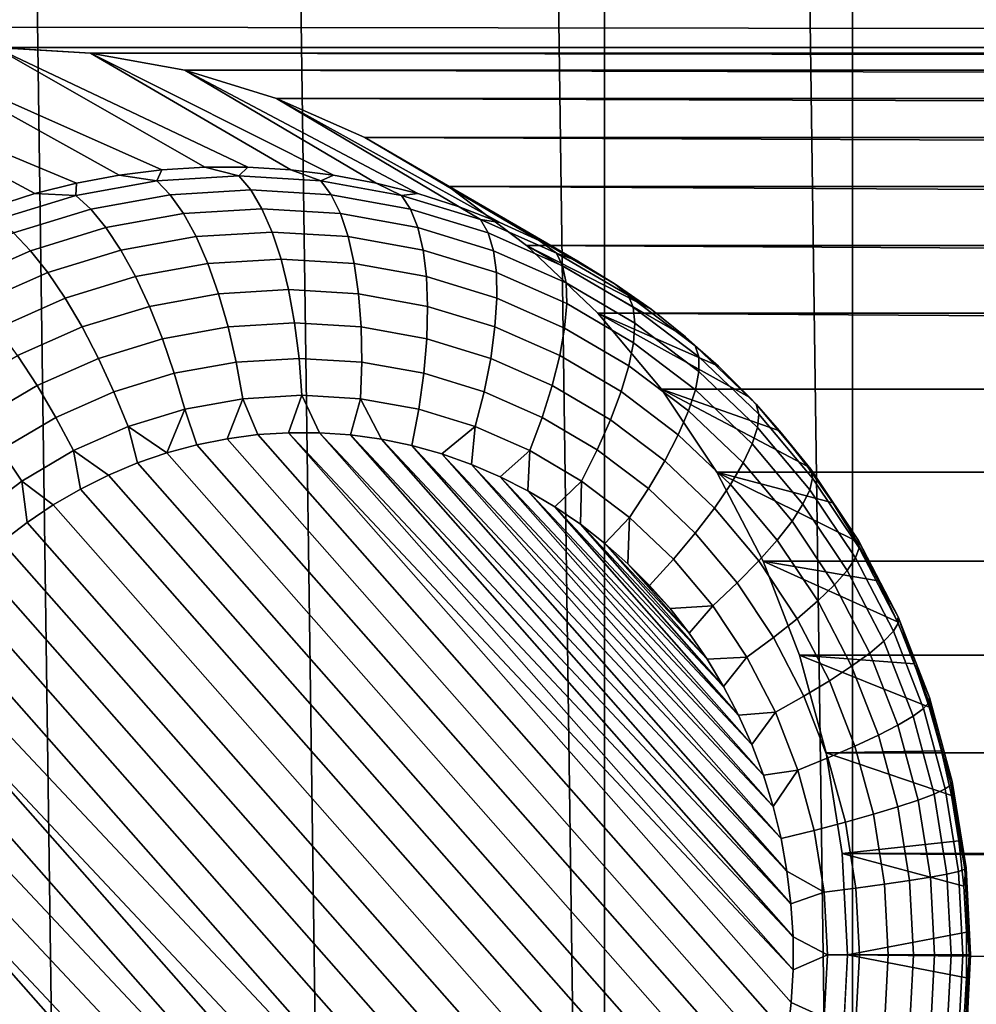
# Model space of a CAD drawing. Header units: metres. Extents: x -22 to 239, y -22 to 22.
# Tile 212 of 256: x 214.46 to 215.53, y -7.49 to -6.39. Entities that reach past the tile are written whole.
import ezdxf

# ---------------------------------------------------------------- set-up
doc = ezdxf.new("R2010")
doc.units = ezdxf.units.M
doc.layers.add('solid_10_151_033_XXX', color=7, linetype='CONTINUOUS')

msp = doc.modelspace()

# ---------------------------------------------------------------- linework, layer by layer
at = {"layer": 'solid_10_151_033_XXX'}
for points in [[(214.54187, -10.531833, 229.845047), (214.245285, 10.76545, 229.737106), (213.942337, 10.98961, 229.626846), (214.245285, -10.76545, 229.737106)], [(214.831848, -10.288918, 229.950592), (214.54187, 10.531833, 229.845047), (214.245285, 10.76545, 229.737106), (214.54187, -10.531833, 229.845047)], [(215.114899, -10.037018, 230.053619), (214.831848, 10.288918, 229.950592), (214.54187, 10.531833, 229.845047), (214.831848, -10.288918, 229.950592)], [(215.114899, -10.037018, 230.053619), (215.114899, 10.037018, 230.053619), (214.831848, 10.288918, 229.950592)], [(215.390793, -9.776317, 230.154037), (215.390793, 9.776317, 230.154037), (215.114899, 10.037018, 230.053619)], [(215.114899, -10.037018, 230.053619), (215.390793, -9.776317, 230.154037), (215.114899, 10.037018, 230.053619)], [(215.659378, -9.506945, 230.251785), (215.659378, 9.506945, 230.251785), (215.390793, 9.776317, 230.154037)], [(215.390793, -9.776317, 230.154037), (215.659378, -9.506945, 230.251785), (215.390793, 9.776317, 230.154037)], [(212.832291, -6.262797, 184.314514), (233.388245, -6.391063, 191.796265), (228.40274, -6.421983, 189.981689), (209.451569, -6.391066, 183.08403)], [(214.437057, -6.421983, 184.898605), (209.451569, -6.391066, 183.08403), (228.40274, -6.421983, 189.981689)], [(214.670334, -6.55497, 184.183151), (214.622513, -6.557935, 184.165741), (214.330917, -6.428329, 184.85997), (214.437057, -6.421983, 184.898605)], [(214.437057, -6.421983, 184.898605), (228.40274, -6.421983, 189.981689), (228.2966, -6.428329, 189.943054)], [(214.543213, -6.428329, 184.937241), (214.437057, -6.421983, 184.898605), (228.2966, -6.428329, 189.943054)], [(214.766068, -6.557935, 184.217987), (214.718246, -6.55497, 184.200577), (214.437057, -6.421983, 184.898605), (214.543213, -6.428329, 184.937241)], [(214.718246, -6.55497, 184.200577), (214.670334, -6.55497, 184.183151), (214.437057, -6.421983, 184.898605)], [(214.574936, -6.563853, 184.148422), (214.527756, -6.572705, 184.131256), (214.226028, -6.447292, 184.821793), (214.330917, -6.428329, 184.85997)], [(214.622513, -6.557935, 184.165741), (214.574936, -6.563853, 184.148422), (214.330917, -6.428329, 184.85997)], [(214.543213, -6.428329, 184.937241), (228.2966, -6.428329, 189.943054), (228.191711, -6.447292, 189.904892)], [(214.648087, -6.447292, 184.975403), (214.543213, -6.428329, 184.937241), (228.191711, -6.447292, 189.904892)], [(214.860825, -6.572705, 184.252472), (214.813644, -6.563853, 184.235306), (214.543213, -6.428329, 184.937241), (214.648087, -6.447292, 184.975403)], [(214.813644, -6.563853, 184.235306), (214.766068, -6.557935, 184.217987), (214.543213, -6.428329, 184.937241)], [(214.48114, -6.584462, 184.114288), (214.435257, -6.599083, 184.09758), (214.123947, -6.478591, 184.784637), (214.226028, -6.447292, 184.821793)], [(214.527756, -6.572705, 184.131256), (214.48114, -6.584462, 184.114288), (214.226028, -6.447292, 184.821793)], [(214.648087, -6.447292, 184.975403), (228.191711, -6.447292, 189.904892), (228.08963, -6.478591, 189.867737)], [(214.750168, -6.478591, 185.012558), (214.648087, -6.447292, 184.975403), (228.08963, -6.478591, 189.867737)], [(214.953323, -6.599083, 184.286148), (214.90744, -6.584462, 184.26944), (214.648087, -6.447292, 184.975403), (214.750168, -6.478591, 185.012558)], [(214.90744, -6.584462, 184.26944), (214.860825, -6.572705, 184.252472), (214.648087, -6.447292, 184.975403)], [(214.750168, -6.478591, 185.012558), (228.08963, -6.478591, 189.867737), (227.991302, -6.52194, 189.83194)], [(214.848511, -6.52194, 185.048355), (214.750168, -6.478591, 185.012558), (227.991302, -6.52194, 189.83194)], [(215.042328, -6.63671, 184.318542), (214.998352, -6.616518, 184.302536), (214.750168, -6.478591, 185.012558), (214.848511, -6.52194, 185.048355)], [(214.998352, -6.616518, 184.302536), (214.953323, -6.599083, 184.286148), (214.750168, -6.478591, 185.012558)], [(214.848511, -6.52194, 185.048355), (227.991302, -6.52194, 189.83194), (227.898346, -6.576612, 189.798111)], [(214.941467, -6.576612, 185.082184), (214.848511, -6.52194, 185.048355), (227.898346, -6.576612, 189.798111)], [(215.126633, -6.685079, 184.349228), (215.085144, -6.659589, 184.334122), (214.848511, -6.52194, 185.048355), (214.941467, -6.576612, 185.082184)], [(215.085144, -6.659589, 184.334122), (215.042328, -6.63671, 184.318542), (214.848511, -6.52194, 185.048355)], [(214.708176, -6.564725, 184.153702), (214.617035, -6.570172, 184.120529), (214.622513, -6.557935, 184.165741), (214.670334, -6.55497, 184.183151)], [(214.708176, -6.564725, 184.153702), (214.670334, -6.55497, 184.183151), (214.718246, -6.55497, 184.200577)], [(214.799316, -6.570172, 184.186874), (214.708176, -6.564725, 184.153702), (214.718246, -6.55497, 184.200577), (214.766068, -6.557935, 184.217987)], [(214.617035, -6.570172, 184.120529), (214.527039, -6.586444, 184.087769), (214.527756, -6.572705, 184.131256), (214.574936, -6.563853, 184.148422)], [(214.617035, -6.570172, 184.120529), (214.574936, -6.563853, 184.148422), (214.622513, -6.557935, 184.165741)], [(214.721466, -6.580422, 184.117203), (214.631973, -6.58577, 184.084625), (214.617035, -6.570172, 184.120529), (214.708176, -6.564725, 184.153702)], [(214.810959, -6.58577, 184.149765), (214.721466, -6.580422, 184.117203), (214.708176, -6.564725, 184.153702), (214.799316, -6.570172, 184.186874)], [(214.799316, -6.570172, 184.186874), (214.766068, -6.557935, 184.217987), (214.813644, -6.563853, 184.235306)], [(214.889313, -6.586444, 184.219635), (214.799316, -6.570172, 184.186874), (214.813644, -6.563853, 184.235306), (214.860825, -6.572705, 184.252472)], [(214.527039, -6.586444, 184.087769), (214.48114, -6.584462, 184.114288), (214.527756, -6.572705, 184.131256)], [(214.631973, -6.58577, 184.084625), (214.54361, -6.601748, 184.05246), (214.527039, -6.586444, 184.087769), (214.617035, -6.570172, 184.120529)], [(214.899323, -6.601748, 184.181931), (214.810959, -6.58577, 184.149765), (214.799316, -6.570172, 184.186874), (214.889313, -6.586444, 184.219635)], [(214.889313, -6.586444, 184.219635), (214.860825, -6.572705, 184.252472), (214.90744, -6.584462, 184.26944)], [(214.941467, -6.576612, 185.082184), (227.898346, -6.576612, 189.798111), (227.811554, -6.642142, 189.766525)], [(215.028244, -6.642142, 185.11377), (214.941467, -6.576612, 185.082184), (227.811554, -6.642142, 189.766525)], [(215.126633, -6.685079, 184.349228), (214.941467, -6.576612, 185.082184), (215.028244, -6.642142, 185.11377), (215.166656, -6.713092, 184.363785)], [(214.527039, -6.586444, 184.087769), (214.439331, -6.613337, 184.055847), (214.435257, -6.599083, 184.09758), (214.48114, -6.584462, 184.114288)], [(214.54361, -6.601748, 184.05246), (214.457489, -6.628153, 184.021118), (214.439331, -6.613337, 184.055847), (214.527039, -6.586444, 184.087769)], [(214.646591, -6.606594, 184.051346), (214.56041, -6.622178, 184.019974), (214.54361, -6.601748, 184.05246), (214.631973, -6.58577, 184.084625)], [(214.733871, -6.601377, 184.083115), (214.646591, -6.606594, 184.051346), (214.631973, -6.58577, 184.084625), (214.721466, -6.580422, 184.117203)], [(214.821167, -6.606594, 184.114883), (214.733871, -6.601377, 184.083115), (214.721466, -6.580422, 184.117203), (214.810959, -6.58577, 184.149765)], [(214.907349, -6.622178, 184.146255), (214.821167, -6.606594, 184.114883), (214.810959, -6.58577, 184.149765), (214.899323, -6.601748, 184.181931)], [(214.977036, -6.613337, 184.251556), (214.889313, -6.586444, 184.219635), (214.90744, -6.584462, 184.26944), (214.953323, -6.599083, 184.286148)], [(214.985443, -6.628153, 184.213287), (214.899323, -6.601748, 184.181931), (214.889313, -6.586444, 184.219635), (214.977036, -6.613337, 184.251556)], [(214.745163, -6.627182, 184.052094), (214.660599, -6.632237, 184.021317), (214.646591, -6.606594, 184.051346), (214.733871, -6.601377, 184.083115)], [(214.829727, -6.632237, 184.08287), (214.745163, -6.627182, 184.052094), (214.733871, -6.601377, 184.083115), (214.821167, -6.606594, 184.114883)], [(214.977036, -6.613337, 184.251556), (214.953323, -6.599083, 184.286148), (214.998352, -6.616518, 184.302536)], [(214.56041, -6.622178, 184.019974), (214.476395, -6.647933, 183.989395), (214.457489, -6.628153, 184.021118), (214.54361, -6.601748, 184.05246)], [(214.660599, -6.632237, 184.021317), (214.577087, -6.647336, 183.990921), (214.56041, -6.622178, 184.019974), (214.646591, -6.606594, 184.051346)], [(214.913239, -6.647336, 184.113266), (214.829727, -6.632237, 184.08287), (214.821167, -6.606594, 184.114883), (214.907349, -6.622178, 184.146255)], [(214.991348, -6.647933, 184.176819), (214.907349, -6.622178, 184.146255), (214.899323, -6.601748, 184.181931), (214.985443, -6.628153, 184.213287)], [(214.577087, -6.647336, 183.990921), (214.495697, -6.672289, 183.961288), (214.476395, -6.647933, 183.989395), (214.56041, -6.622178, 184.019974)], [(214.994629, -6.672289, 184.142899), (214.913239, -6.647336, 184.113266), (214.907349, -6.622178, 184.146255), (214.991348, -6.647933, 184.176819)], [(215.061371, -6.650512, 184.282257), (214.977036, -6.613337, 184.251556), (214.998352, -6.616518, 184.302536), (215.042328, -6.63671, 184.318542)], [(215.068253, -6.664654, 184.243423), (214.985443, -6.628153, 184.213287), (214.977036, -6.613337, 184.251556), (215.061371, -6.650512, 184.282257)], [(214.476395, -6.647933, 183.989395), (214.39563, -6.683535, 183.959991), (214.37468, -6.664654, 183.990982), (214.457489, -6.628153, 184.021118)], [(214.673721, -6.662199, 183.995132), (214.593338, -6.676731, 183.965881), (214.577087, -6.647336, 183.990921), (214.660599, -6.632237, 184.021317)], [(214.755112, -6.657334, 184.024765), (214.673721, -6.662199, 183.995132), (214.660599, -6.632237, 184.021317), (214.745163, -6.627182, 184.052094)], [(214.836517, -6.662199, 184.054382), (214.755112, -6.657334, 184.024765), (214.745163, -6.627182, 184.052094), (214.829727, -6.632237, 184.08287)], [(214.916885, -6.676731, 184.083633), (214.836517, -6.662199, 184.054382), (214.829727, -6.632237, 184.08287), (214.913239, -6.647336, 184.113266)], [(215.072128, -6.683535, 184.206223), (214.991348, -6.647933, 184.176819), (214.985443, -6.628153, 184.213287), (215.068253, -6.664654, 184.243423)], [(215.028244, -6.642142, 185.11377), (227.811554, -6.642142, 189.766525), (227.7323, -6.717515, 189.737671)], [(215.107498, -6.717515, 185.142624), (215.028244, -6.642142, 185.11377), (227.7323, -6.717515, 189.737671)], [(215.205078, -6.743535, 184.377777), (215.028244, -6.642142, 185.11377), (215.107498, -6.717515, 185.142624), (215.241776, -6.776303, 184.391129)], [(215.205078, -6.743535, 184.377777), (215.166656, -6.713092, 184.363785), (215.028244, -6.642142, 185.11377)], [(215.061371, -6.650512, 184.282257), (215.042328, -6.63671, 184.318542), (215.085144, -6.659589, 184.334122)], [(214.495697, -6.672289, 183.961288), (214.417435, -6.706784, 183.932816), (214.39563, -6.683535, 183.959991), (214.476395, -6.647933, 183.989395)], [(214.593338, -6.676731, 183.965881), (214.514999, -6.700749, 183.937363), (214.495697, -6.672289, 183.961288), (214.577087, -6.647336, 183.990921)], [(214.995224, -6.700749, 184.112152), (214.916885, -6.676731, 184.083633), (214.913239, -6.647336, 184.113266), (214.994629, -6.672289, 184.142899)], [(215.072891, -6.706784, 184.171371), (214.994629, -6.672289, 184.142899), (214.991348, -6.647933, 184.176819), (215.072128, -6.683535, 184.206223)], [(215.141266, -6.697502, 184.311325), (215.061371, -6.650512, 184.282257), (215.085144, -6.659589, 184.334122), (215.126633, -6.685079, 184.349228)], [(215.146698, -6.710793, 184.271973), (215.068253, -6.664654, 184.243423), (215.061371, -6.650512, 184.282257), (215.141266, -6.697502, 184.311325)], [(214.685699, -6.695895, 183.973312), (214.608841, -6.709791, 183.945343), (214.593338, -6.676731, 183.965881), (214.673721, -6.662199, 183.995132)], [(214.763535, -6.691244, 184.001648), (214.685699, -6.695895, 183.973312), (214.673721, -6.662199, 183.995132), (214.755112, -6.657334, 184.024765)], [(214.841354, -6.695895, 184.029968), (214.763535, -6.691244, 184.001648), (214.755112, -6.657334, 184.024765), (214.836517, -6.662199, 184.054382)], [(214.918213, -6.709791, 184.057938), (214.841354, -6.695895, 184.029968), (214.836517, -6.662199, 184.054382), (214.916885, -6.676731, 184.083633)], [(215.148636, -6.728537, 184.23407), (215.072128, -6.683535, 184.206223), (215.068253, -6.664654, 184.243423), (215.146698, -6.710793, 184.271973)], [(214.514999, -6.700749, 183.937363), (214.439682, -6.73395, 183.909958), (214.417435, -6.706784, 183.932816), (214.495697, -6.672289, 183.961288)], [(214.608841, -6.709791, 183.945343), (214.533936, -6.732756, 183.918076), (214.514999, -6.700749, 183.937363), (214.593338, -6.676731, 183.965881)], [(214.993118, -6.732756, 184.085205), (214.918213, -6.709791, 184.057938), (214.916885, -6.676731, 184.083633), (214.995224, -6.700749, 184.112152)], [(215.070541, -6.73395, 184.139572), (214.995224, -6.700749, 184.112152), (214.994629, -6.672289, 184.142899), (215.072891, -6.706784, 184.171371)], [(215.147018, -6.750386, 184.198364), (215.072891, -6.706784, 184.171371), (215.072128, -6.683535, 184.206223), (215.148636, -6.728537, 184.23407)], [(215.141266, -6.697502, 184.311325), (215.126633, -6.685079, 184.349228), (215.166656, -6.713092, 184.363785)], [(214.696304, -6.732669, 183.956268), (214.623306, -6.74587, 183.929703), (214.608841, -6.709791, 183.945343), (214.685699, -6.695895, 183.973312)], [(214.770248, -6.728251, 183.983185), (214.696304, -6.732669, 183.956268), (214.685699, -6.695895, 183.973312), (214.763535, -6.691244, 184.001648)], [(214.844177, -6.732669, 184.010101), (214.770248, -6.728251, 183.983185), (214.763535, -6.691244, 184.001648), (214.841354, -6.695895, 184.029968)], [(214.917191, -6.74587, 184.036667), (214.844177, -6.732669, 184.010101), (214.841354, -6.695895, 184.029968), (214.918213, -6.709791, 184.057938)], [(215.215714, -6.753716, 184.338425), (215.141266, -6.697502, 184.311325), (215.166656, -6.713092, 184.363785), (215.205078, -6.743535, 184.377777)], [(215.219803, -6.765988, 184.298584), (215.146698, -6.710793, 184.271973), (215.141266, -6.697502, 184.311325), (215.215714, -6.753716, 184.338425)], [(214.533936, -6.732756, 183.918076), (214.461929, -6.764501, 183.891861), (214.439682, -6.73395, 183.909958), (214.514999, -6.700749, 183.937363)], [(214.623306, -6.74587, 183.929703), (214.552139, -6.767686, 183.903809), (214.533936, -6.732756, 183.918076), (214.608841, -6.709791, 183.945343)], [(214.988342, -6.767686, 184.062561), (214.917191, -6.74587, 184.036667), (214.918213, -6.709791, 184.057938), (214.993118, -6.732756, 184.085205)], [(215.06514, -6.764501, 184.11142), (214.993118, -6.732756, 184.085205), (214.995224, -6.700749, 184.112152), (215.070541, -6.73395, 184.139572)], [(215.141891, -6.775916, 184.165543), (215.070541, -6.73395, 184.139572), (215.072891, -6.706784, 184.171371), (215.147018, -6.750386, 184.198364)], [(215.21994, -6.782372, 184.260025), (215.148636, -6.728537, 184.23407), (215.146698, -6.710793, 184.271973), (215.219803, -6.765988, 184.298584)], [(215.107498, -6.717515, 185.142624), (227.7323, -6.717515, 189.737671), (227.661469, -6.801858, 189.711899)], [(215.178329, -6.801858, 185.168396), (215.107498, -6.717515, 185.142624), (227.661469, -6.801858, 189.711899)], [(215.309494, -6.848368, 184.415771), (215.276611, -6.811287, 184.403809), (215.107498, -6.717515, 185.142624), (215.178329, -6.801858, 185.168396)], [(215.276611, -6.811287, 184.403809), (215.241776, -6.776303, 184.391129), (215.107498, -6.717515, 185.142624)], [(214.552139, -6.767686, 183.903809), (214.483734, -6.797843, 183.878906), (214.461929, -6.764501, 183.891861), (214.533936, -6.732756, 183.918076)], [(214.705338, -6.771804, 183.944351), (214.636429, -6.784265, 183.919266), (214.623306, -6.74587, 183.929703), (214.696304, -6.732669, 183.956268)], [(214.775131, -6.767633, 183.969757), (214.705338, -6.771804, 183.944351), (214.696304, -6.732669, 183.956268), (214.770248, -6.728251, 183.983185)], [(214.844925, -6.771804, 183.995163), (214.775131, -6.767633, 183.969757), (214.770248, -6.728251, 183.983185), (214.844177, -6.732669, 184.010101)], [(214.913849, -6.784265, 184.020233), (214.844925, -6.771804, 183.995163), (214.844177, -6.732669, 184.010101), (214.917191, -6.74587, 184.036667)], [(215.056763, -6.797843, 184.087463), (214.988342, -6.767686, 184.062561), (214.993118, -6.732756, 184.085205), (215.06514, -6.764501, 184.11142)], [(215.21611, -6.802547, 184.223495), (215.147018, -6.750386, 184.198364), (215.148636, -6.728537, 184.23407), (215.21994, -6.782372, 184.260025)], [(215.133362, -6.804628, 184.136246), (215.06514, -6.764501, 184.11142), (215.070541, -6.73395, 184.139572), (215.141891, -6.775916, 184.165543)], [(215.215714, -6.753716, 184.338425), (215.205078, -6.743535, 184.377777), (215.241776, -6.776303, 184.391129)], [(214.636429, -6.784265, 183.919266), (214.56926, -6.804858, 183.894821), (214.552139, -6.767686, 183.903809), (214.623306, -6.74587, 183.929703)], [(214.981018, -6.804858, 184.044693), (214.913849, -6.784265, 184.020233), (214.917191, -6.74587, 184.036667), (214.988342, -6.767686, 184.062561)], [(215.208389, -6.82612, 184.189743), (215.141891, -6.775916, 184.165543), (215.147018, -6.750386, 184.198364), (215.21611, -6.802547, 184.223495)], [(215.283783, -6.818447, 184.363205), (215.215714, -6.753716, 184.338425), (215.241776, -6.776303, 184.391129), (215.276611, -6.811287, 184.403809)], [(215.286636, -6.829546, 184.322906), (215.219803, -6.765988, 184.298584), (215.215714, -6.753716, 184.338425), (215.283783, -6.818447, 184.363205)], [(214.483734, -6.797843, 183.878906), (214.418915, -6.835963, 183.855316), (214.393692, -6.804628, 183.867035), (214.461929, -6.764501, 183.891861)], [(215.121582, -6.835963, 184.111053), (215.056763, -6.797843, 184.087463), (215.06514, -6.764501, 184.11142), (215.133362, -6.804628, 184.136246)], [(214.56926, -6.804858, 183.894821), (214.504669, -6.833325, 183.871307), (214.483734, -6.797843, 183.878906), (214.552139, -6.767686, 183.903809)], [(214.712616, -6.812535, 183.937775), (214.647964, -6.824226, 183.914246), (214.636429, -6.784265, 183.919266), (214.705338, -6.771804, 183.944351)], [(214.778091, -6.808622, 183.961609), (214.712616, -6.812535, 183.937775), (214.705338, -6.771804, 183.944351), (214.775131, -6.767633, 183.969757)], [(214.843582, -6.812535, 183.985443), (214.778091, -6.808622, 183.961609), (214.775131, -6.767633, 183.969757), (214.844925, -6.771804, 183.995163)], [(214.908234, -6.824226, 184.008972), (214.843582, -6.812535, 183.985443), (214.844925, -6.771804, 183.995163), (214.913849, -6.784265, 184.020233)], [(215.045593, -6.833325, 184.068192), (214.981018, -6.804858, 184.044693), (214.988342, -6.767686, 184.062561), (215.056763, -6.797843, 184.087463)], [(215.19693, -6.852632, 184.159393), (215.133362, -6.804628, 184.136246), (215.141891, -6.775916, 184.165543), (215.208389, -6.82612, 184.189743)], [(215.285126, -6.844364, 184.283752), (215.21994, -6.782372, 184.260025), (215.219803, -6.765988, 184.298584), (215.286636, -6.829546, 184.322906)], [(214.647964, -6.824226, 183.914246), (214.584946, -6.843547, 183.891312), (214.56926, -6.804858, 183.894821), (214.636429, -6.784265, 183.919266)], [(214.971252, -6.843547, 184.031906), (214.908234, -6.824226, 184.008972), (214.913849, -6.784265, 184.020233), (214.981018, -6.804858, 184.044693)], [(215.279266, -6.862611, 184.24649), (215.21611, -6.802547, 184.223495), (215.21994, -6.782372, 184.260025), (215.285126, -6.844364, 184.283752)], [(214.504669, -6.833325, 183.871307), (214.443497, -6.869308, 183.849045), (214.418915, -6.835963, 183.855316), (214.483734, -6.797843, 183.878906)], [(215.106781, -6.869308, 184.090454), (215.045593, -6.833325, 184.068192), (215.056763, -6.797843, 184.087463), (215.121582, -6.835963, 184.111053)], [(214.584946, -6.843547, 183.891312), (214.524353, -6.870255, 183.869247), (214.504669, -6.833325, 183.871307), (214.56926, -6.804858, 183.894821)], [(214.763626, -6.850275, 183.953293), (214.729309, -6.852462, 183.940796), (214.712616, -6.812535, 183.937775), (214.778091, -6.808622, 183.961609)], [(214.798065, -6.850393, 183.96582), (214.763626, -6.850275, 183.953293), (214.778091, -6.808622, 183.961609)], [(214.832474, -6.852828, 183.978333), (214.798065, -6.850393, 183.96582), (214.778091, -6.808622, 183.961609), (214.843582, -6.812535, 183.985443)], [(215.031845, -6.870255, 184.05397), (214.971252, -6.843547, 184.031906), (214.981018, -6.804858, 184.044693), (215.045593, -6.833325, 184.068192)], [(215.181976, -6.881565, 184.133041), (215.121582, -6.835963, 184.111053), (215.133362, -6.804628, 184.136246), (215.19693, -6.852632, 184.159393)], [(215.239914, -6.894212, 185.190811), (215.178329, -6.801858, 185.168396), (227.661469, -6.801858, 189.711899), (227.599899, -6.894212, 189.689484)], [(215.368896, -6.928311, 184.437393), (215.340286, -6.88742, 184.426987), (215.178329, -6.801858, 185.168396), (215.239914, -6.894212, 185.190811)], [(215.340286, -6.88742, 184.426987), (215.309494, -6.848368, 184.415771), (215.178329, -6.801858, 185.168396)], [(215.26918, -6.883931, 184.211868), (215.208389, -6.82612, 184.189743), (215.21611, -6.802547, 184.223495), (215.279266, -6.862611, 184.24649)], [(214.695206, -6.85694, 183.928375), (214.661407, -6.863698, 183.916077), (214.647964, -6.824226, 183.914246), (214.712616, -6.812535, 183.937775)], [(214.729309, -6.852462, 183.940796), (214.695206, -6.85694, 183.928375), (214.712616, -6.812535, 183.937775)], [(214.866714, -6.857576, 183.990799), (214.832474, -6.852828, 183.978333), (214.843582, -6.812535, 183.985443)], [(214.900665, -6.864633, 184.003159), (214.866714, -6.857576, 183.990799), (214.843582, -6.812535, 183.985443), (214.908234, -6.824226, 184.008972)], [(215.309494, -6.848368, 184.415771), (215.283783, -6.818447, 184.363205), (215.276611, -6.811287, 184.403809)], [(215.346359, -6.900668, 184.34465), (215.286636, -6.829546, 184.322906), (215.283783, -6.818447, 184.363205), (215.344604, -6.890881, 184.385345)], [(215.344604, -6.890881, 184.385345), (215.283783, -6.818447, 184.363205), (215.309494, -6.848368, 184.415771)], [(214.628067, -6.872713, 183.903946), (214.584946, -6.843547, 183.891312), (214.647964, -6.824226, 183.914246)], [(214.661407, -6.863698, 183.916077), (214.628067, -6.872713, 183.903946), (214.647964, -6.824226, 183.914246)], [(214.934097, -6.873959, 184.015335), (214.900665, -6.864633, 184.003159), (214.908234, -6.824226, 184.008972), (214.971252, -6.843547, 184.031906)], [(215.255066, -6.907909, 184.180542), (215.19693, -6.852632, 184.159393), (215.208389, -6.82612, 184.189743), (215.26918, -6.883931, 184.211868)], [(215.343369, -6.913733, 184.304947), (215.285126, -6.844364, 184.283752), (215.286636, -6.829546, 184.322906), (215.346359, -6.900668, 184.34465)], [(214.524353, -6.870255, 183.869247), (214.466949, -6.904015, 183.848358), (214.443497, -6.869308, 183.849045), (214.504669, -6.833325, 183.871307)], [(215.089249, -6.904015, 184.07486), (215.031845, -6.870255, 184.05397), (215.045593, -6.833325, 184.068192), (215.106781, -6.869308, 184.090454)], [(215.163788, -6.912355, 184.111206), (215.106781, -6.869308, 184.090454), (215.121582, -6.835963, 184.111053), (215.181976, -6.881565, 184.133041)], [(214.595306, -6.883953, 183.892014), (214.563217, -6.897389, 183.880341), (214.524353, -6.870255, 183.869247), (214.584946, -6.843547, 183.891312)], [(214.628067, -6.872713, 183.903946), (214.595306, -6.883953, 183.892014), (214.584946, -6.843547, 183.891312)], [(215.312149, -7.556209, 184.152939), (214.695206, -6.85694, 183.928375), (214.729309, -6.852462, 183.940796), (215.318512, -7.520244, 184.155243)], [(215.318512, -7.520244, 184.155243), (214.729309, -6.852462, 183.940796), (214.763626, -6.850275, 183.953293), (215.322708, -7.483948, 184.156769)], [(215.324768, -7.447425, 184.157516), (214.763626, -6.850275, 183.953293), (214.798065, -6.850393, 183.96582)], [(215.324768, -7.447425, 184.157516), (215.322708, -7.483948, 184.156769), (214.763626, -6.850275, 183.953293)], [(215.324661, -7.410782, 184.157486), (214.798065, -6.850393, 183.96582), (214.832474, -6.852828, 183.978333)], [(215.324661, -7.410782, 184.157486), (215.324768, -7.447425, 184.157516), (214.798065, -6.850393, 183.96582)], [(215.322372, -7.374172, 184.156647), (214.832474, -6.852828, 183.978333), (214.866714, -6.857576, 183.990799)], [(215.322372, -7.374172, 184.156647), (215.324661, -7.410782, 184.157486), (214.832474, -6.852828, 183.978333)], [(214.966858, -6.885494, 184.027252), (214.934097, -6.873959, 184.015335), (214.971252, -6.843547, 184.031906)], [(214.998825, -6.899186, 184.038895), (214.966858, -6.885494, 184.027252), (214.971252, -6.843547, 184.031906), (215.031845, -6.870255, 184.05397)], [(215.237183, -6.934077, 184.153137), (215.181976, -6.881565, 184.133041), (215.19693, -6.852632, 184.159393), (215.255066, -6.907909, 184.180542)], [(215.335709, -6.929822, 184.267029), (215.279266, -6.862611, 184.24649), (215.285126, -6.844364, 184.283752), (215.343369, -6.913733, 184.304947)], [(215.344604, -6.890881, 184.385345), (215.309494, -6.848368, 184.415771), (215.340286, -6.88742, 184.426987)], [(215.293121, -7.62656, 184.146011), (214.628067, -6.872713, 183.903946), (214.661407, -6.863698, 183.916077), (215.30368, -7.591691, 184.149841)], [(215.30368, -7.591691, 184.149841), (214.661407, -6.863698, 183.916077), (214.695206, -6.85694, 183.928375), (215.312149, -7.556209, 184.152939)], [(215.317917, -7.337735, 184.155029), (214.866714, -6.857576, 183.990799), (214.900665, -6.864633, 184.003159)], [(215.317917, -7.337735, 184.155029), (215.322372, -7.374172, 184.156647), (214.866714, -6.857576, 183.990799)], [(215.323502, -6.948622, 184.231644), (215.26918, -6.883931, 184.211868), (215.279266, -6.862611, 184.24649), (215.335709, -6.929822, 184.267029)], [(214.466949, -6.904015, 183.848358), (214.413467, -6.944402, 183.828888), (214.38649, -6.912355, 183.828293), (214.443497, -6.869308, 183.849045)], [(214.531998, -6.912957, 183.868973), (214.501755, -6.930586, 183.857971), (214.466949, -6.904015, 183.848358), (214.524353, -6.870255, 183.869247)], [(214.563217, -6.897389, 183.880341), (214.531998, -6.912957, 183.868973), (214.524353, -6.870255, 183.869247)], [(215.280502, -7.660702, 184.141403), (214.595306, -6.883953, 183.892014), (214.628067, -6.872713, 183.903946), (215.293121, -7.62656, 184.146011)], [(215.311279, -7.301604, 184.152618), (214.900665, -6.864633, 184.003159), (214.934097, -6.873959, 184.015335)], [(215.311279, -7.301604, 184.152618), (215.317917, -7.337735, 184.155029), (214.900665, -6.864633, 184.003159)], [(215.302521, -7.26602, 184.149429), (214.934097, -6.873959, 184.015335), (214.966858, -6.885494, 184.027252)], [(215.302521, -7.26602, 184.149429), (215.311279, -7.301604, 184.152618), (214.934097, -6.873959, 184.015335)], [(215.02977, -6.914925, 184.050156), (214.998825, -6.899186, 184.038895), (215.031845, -6.870255, 184.05397)], [(215.059586, -6.932598, 184.061005), (215.02977, -6.914925, 184.050156), (215.031845, -6.870255, 184.05397), (215.089249, -6.904015, 184.07486)], [(215.142731, -6.944402, 184.09433), (215.089249, -6.904015, 184.07486), (215.106781, -6.869308, 184.090454), (215.163788, -6.912355, 184.111206)], [(215.265869, -7.69393, 184.136078), (214.563217, -6.897389, 183.880341), (214.595306, -6.883953, 183.892014), (215.280502, -7.660702, 184.141403)], [(215.291672, -7.231151, 184.145477), (214.966858, -6.885494, 184.027252), (214.998825, -6.899186, 184.038895)], [(215.291672, -7.231151, 184.145477), (215.302521, -7.26602, 184.149429), (214.966858, -6.885494, 184.027252)], [(215.215912, -6.961924, 184.130188), (215.163788, -6.912355, 184.111206), (215.181976, -6.881565, 184.133041), (215.237183, -6.934077, 184.153137)], [(215.307007, -6.969764, 184.199448), (215.255066, -6.907909, 184.180542), (215.26918, -6.883931, 184.211868), (215.323502, -6.948622, 184.231644)], [(215.29129, -6.99313, 185.209518), (215.239914, -6.894212, 185.190811), (227.599899, -6.894212, 189.689484), (227.548523, -6.99313, 189.670776)], [(215.419174, -7.015052, 184.455688), (215.395218, -6.970903, 184.446976), (215.239914, -6.894212, 185.190811), (215.29129, -6.99313, 185.209518)], [(215.395218, -6.970903, 184.446976), (215.368896, -6.928311, 184.437393), (215.239914, -6.894212, 185.190811)], [(215.344604, -6.890881, 184.385345), (215.340286, -6.88742, 184.426987), (215.368896, -6.928311, 184.437393)], [(215.39743, -6.970107, 184.404572), (215.344604, -6.890881, 184.385345), (215.368896, -6.928311, 184.437393)], [(215.398224, -6.978458, 184.363525), (215.346359, -6.900668, 184.34465), (215.344604, -6.890881, 184.385345), (215.39743, -6.970107, 184.404572)], [(214.472626, -6.95022, 183.847366), (214.444733, -6.971756, 183.837219), (214.413467, -6.944402, 183.828888), (214.466949, -6.904015, 183.848358)], [(214.501755, -6.930586, 183.857971), (214.472626, -6.95022, 183.847366), (214.466949, -6.904015, 183.848358)], [(215.249298, -7.726104, 184.130051), (214.531998, -6.912957, 183.868973), (214.563217, -6.897389, 183.880341), (215.265869, -7.69393, 184.136078)], [(215.278809, -7.197141, 184.140793), (214.998825, -6.899186, 184.038895), (215.02977, -6.914925, 184.050156)], [(215.278809, -7.197141, 184.140793), (215.291672, -7.231151, 184.145477), (214.998825, -6.899186, 184.038895)], [(215.08815, -6.952111, 184.071396), (215.059586, -6.932598, 184.061005), (215.089249, -6.904015, 184.07486)], [(215.115311, -6.97331, 184.081284), (215.08815, -6.952111, 184.071396), (215.089249, -6.904015, 184.07486), (215.142731, -6.944402, 184.09433)], [(215.28653, -6.992837, 184.171097), (215.237183, -6.934077, 184.153137), (215.255066, -6.907909, 184.180542), (215.307007, -6.969764, 184.199448)], [(215.393967, -6.989607, 184.323364), (215.343369, -6.913733, 184.304947), (215.346359, -6.900668, 184.34465), (215.398224, -6.978458, 184.363525)], [(215.23085, -7.757113, 184.123337), (214.501755, -6.930586, 183.857971), (214.531998, -6.912957, 183.868973), (215.249298, -7.726104, 184.130051)], [(215.264023, -7.164202, 184.135406), (215.02977, -6.914925, 184.050156), (215.059586, -6.932598, 184.061005)], [(215.264023, -7.164202, 184.135406), (215.278809, -7.197141, 184.140793), (215.02977, -6.914925, 184.050156)], [(215.191635, -6.990908, 184.112122), (215.142731, -6.944402, 184.09433), (215.163788, -6.912355, 184.111206), (215.215912, -6.961924, 184.130188)], [(215.38472, -7.003336, 184.284866), (215.335709, -6.929822, 184.267029), (215.343369, -6.913733, 184.304947), (215.393967, -6.989607, 184.323364)], [(215.370682, -7.019378, 184.24881), (215.323502, -6.948622, 184.231644), (215.335709, -6.929822, 184.267029), (215.38472, -7.003336, 184.284866)], [(215.39743, -6.970107, 184.404572), (215.368896, -6.928311, 184.437393), (215.395218, -6.970903, 184.446976)], [(215.210617, -7.786798, 184.115967), (214.472626, -6.95022, 183.847366), (214.501755, -6.930586, 183.857971), (215.23085, -7.757113, 184.123337)], [(215.247406, -7.13248, 184.129364), (215.059586, -6.932598, 184.061005), (215.08815, -6.952111, 184.071396)], [(215.247406, -7.13248, 184.129364), (215.264023, -7.164202, 184.135406), (215.059586, -6.932598, 184.061005)], [(215.262482, -7.017392, 184.147141), (215.215912, -6.961924, 184.130188), (215.237183, -6.934077, 184.153137), (215.28653, -6.992837, 184.171097)], [(215.188675, -7.815047, 184.107986), (214.444733, -6.971756, 183.837219), (214.472626, -6.95022, 183.847366), (215.210617, -7.786798, 184.115967)], [(215.140976, -6.996027, 184.090622), (215.115311, -6.97331, 184.081284), (215.142731, -6.944402, 184.09433)], [(215.1651, -7.020196, 184.099411), (215.140976, -6.996027, 184.090622), (215.142731, -6.944402, 184.09433), (215.191635, -6.990908, 184.112122)], [(215.352112, -7.037419, 184.215866), (215.307007, -6.969764, 184.199448), (215.323502, -6.948622, 184.231644), (215.370682, -7.019378, 184.24881)], [(215.22908, -7.102088, 184.122696), (215.08815, -6.952111, 184.071396), (215.115311, -6.97331, 184.081284)], [(215.22908, -7.102088, 184.122696), (215.247406, -7.13248, 184.129364), (215.08815, -6.952111, 184.071396)], [(215.235336, -7.042948, 184.128036), (215.191635, -6.990908, 184.112122), (215.215912, -6.961924, 184.130188), (215.262482, -7.017392, 184.147141)], [(215.1651, -7.841774, 184.099411), (214.418182, -6.995106, 183.827545), (214.444733, -6.971756, 183.837219), (215.188675, -7.815047, 184.107986)], [(215.209152, -7.073181, 184.115448), (215.115311, -6.97331, 184.081284), (215.140976, -6.996027, 184.090622)], [(215.209152, -7.073181, 184.115448), (215.22908, -7.102088, 184.122696), (215.115311, -6.97331, 184.081284)], [(215.329376, -7.057108, 184.186691), (215.28653, -6.992837, 184.171097), (215.307007, -6.969764, 184.199448), (215.352112, -7.037419, 184.215866)], [(215.39743, -6.970107, 184.404572), (215.395218, -6.970903, 184.446976), (215.419174, -7.015052, 184.455688)], [(215.441589, -7.055129, 184.420639), (215.39743, -6.970107, 184.404572), (215.419174, -7.015052, 184.455688)], [(215.441589, -7.06194, 184.379303), (215.398224, -6.978458, 184.363525), (215.39743, -6.970107, 184.404572), (215.441589, -7.055129, 184.420639)], [(215.436249, -7.071032, 184.33876), (215.393967, -6.989607, 184.323364), (215.398224, -6.978458, 184.363525), (215.441589, -7.06194, 184.379303)], [(215.139984, -7.866865, 184.090271), (214.393066, -7.020196, 183.818405), (214.418182, -6.995106, 183.827545), (215.1651, -7.841774, 184.099411)], [(215.187805, -7.045868, 184.107666), (215.1651, -7.020196, 184.099411), (215.191635, -6.990908, 184.112122), (215.235336, -7.042948, 184.128036)], [(215.302933, -7.07806, 184.161865), (215.262482, -7.017392, 184.147141), (215.28653, -6.992837, 184.171097), (215.329376, -7.057108, 184.186691)], [(215.332016, -7.097782, 185.224335), (215.29129, -6.99313, 185.209518), (227.548523, -6.99313, 189.670776), (227.507782, -7.097782, 189.65596)], [(215.459641, -7.107418, 184.470428), (215.440674, -7.060609, 184.463516), (215.29129, -6.99313, 185.209518), (215.332016, -7.097782, 185.224335)], [(215.440674, -7.060609, 184.463516), (215.419174, -7.015052, 184.455688), (215.29129, -6.99313, 185.209518)], [(215.42569, -7.082228, 184.299789), (215.38472, -7.003336, 184.284866), (215.393967, -6.989607, 184.323364), (215.436249, -7.071032, 184.33876)], [(215.187805, -7.045868, 184.107666), (215.140976, -6.996027, 184.090622), (215.1651, -7.020196, 184.099411)], [(215.187805, -7.045868, 184.107666), (215.209152, -7.073181, 184.115448), (215.140976, -6.996027, 184.090622)], [(215.41011, -7.095311, 184.263168), (215.370682, -7.019378, 184.24881), (215.38472, -7.003336, 184.284866), (215.42569, -7.082228, 184.299789)], [(215.273285, -7.099868, 184.141846), (215.235336, -7.042948, 184.128036), (215.262482, -7.017392, 184.147141), (215.302933, -7.07806, 184.161865)], [(215.441589, -7.055129, 184.420639), (215.419174, -7.015052, 184.455688), (215.440674, -7.060609, 184.463516)], [(215.113434, -7.890214, 184.080597), (214.369492, -7.046923, 183.80983), (214.393066, -7.020196, 183.818405), (215.139984, -7.866865, 184.090271)], [(215.389816, -7.110023, 184.229584), (215.352112, -7.037419, 184.215866), (215.370682, -7.019378, 184.24881), (215.41011, -7.095311, 184.263168)], [(215.365204, -7.12608, 184.199738), (215.329376, -7.057108, 184.186691), (215.352112, -7.037419, 184.215866), (215.389816, -7.110023, 184.229584)], [(215.113434, -7.890214, 184.080597), (214.347549, -7.075172, 183.801849), (214.369492, -7.046923, 183.80983)], [(215.235336, -7.042948, 184.128036), (215.209152, -7.073181, 184.115448), (215.187805, -7.045868, 184.107666)], [(215.235336, -7.042948, 184.128036), (215.273285, -7.099868, 184.141846), (215.22908, -7.102088, 184.122696), (215.209152, -7.073181, 184.115448)], [(215.336746, -7.143167, 184.174164), (215.302933, -7.07806, 184.161865), (215.329376, -7.057108, 184.186691), (215.365204, -7.12608, 184.199738)], [(215.441589, -7.055129, 184.420639), (215.440674, -7.060609, 184.463516), (215.459641, -7.107418, 184.470428)], [(215.476517, -7.144877, 184.43335), (215.441589, -7.055129, 184.420639), (215.459641, -7.107418, 184.470428)], [(215.475876, -7.150062, 184.391785), (215.441589, -7.06194, 184.379303), (215.441589, -7.055129, 184.420639), (215.476517, -7.144877, 184.43335)], [(215.458099, -7.165506, 184.311584), (215.42569, -7.082228, 184.299789), (215.436249, -7.071032, 184.33876), (215.469711, -7.156983, 184.350937)], [(215.469711, -7.156983, 184.350937), (215.436249, -7.071032, 184.33876), (215.441589, -7.06194, 184.379303), (215.475876, -7.150062, 184.391785)], [(215.113434, -7.890214, 184.080597), (215.085541, -7.911751, 184.07045), (214.327316, -7.104857, 183.794479), (214.347549, -7.075172, 183.801849)], [(215.305008, -7.160952, 184.153381), (215.273285, -7.099868, 184.141846), (215.302933, -7.07806, 184.161865), (215.336746, -7.143167, 184.174164)], [(215.441315, -7.175465, 184.274521), (215.41011, -7.095311, 184.263168), (215.42569, -7.082228, 184.299789), (215.458099, -7.165506, 184.311584)], [(215.026169, -7.949014, 184.048843), (214.308853, -7.135866, 183.787766), (214.327316, -7.104857, 183.794479), (215.056396, -7.931384, 184.059845)], [(215.085541, -7.911751, 184.07045), (215.056396, -7.931384, 184.059845), (214.327316, -7.104857, 183.794479)], [(215.273285, -7.099868, 184.141846), (215.247406, -7.13248, 184.129364), (215.22908, -7.102088, 184.122696)], [(215.273285, -7.099868, 184.141846), (215.305008, -7.160952, 184.153381), (215.264023, -7.164202, 184.135406), (215.247406, -7.13248, 184.129364)], [(215.361435, -7.206415, 185.235046), (215.332016, -7.097782, 185.224335), (227.507782, -7.097782, 189.65596), (227.478378, -7.206415, 189.645248)], [(215.489761, -7.20416, 184.481384), (215.476028, -7.155323, 184.476395), (215.332016, -7.097782, 185.224335), (215.361435, -7.206415, 185.235046)], [(215.476028, -7.155323, 184.476395), (215.459641, -7.107418, 184.470428), (215.332016, -7.097782, 185.224335)], [(215.419647, -7.186664, 184.240448), (215.389816, -7.110023, 184.229584), (215.41011, -7.095311, 184.263168), (215.441315, -7.175465, 184.274521)], [(215.393539, -7.198887, 184.210052), (215.365204, -7.12608, 184.199738), (215.389816, -7.110023, 184.229584), (215.419647, -7.186664, 184.240448)], [(215.476517, -7.144877, 184.43335), (215.459641, -7.107418, 184.470428), (215.476028, -7.155323, 184.476395)], [(215.363495, -7.211894, 184.183899), (215.336746, -7.143167, 184.174164), (215.365204, -7.12608, 184.199738), (215.393539, -7.198887, 184.210052)], [(215.026169, -7.949014, 184.048843), (214.292297, -7.16804, 183.781738), (214.308853, -7.135866, 183.787766)], [(215.330109, -7.225431, 184.162521), (215.305008, -7.160952, 184.153381), (215.336746, -7.143167, 184.174164), (215.363495, -7.211894, 184.183899)], [(215.500702, -7.241717, 184.400818), (215.475876, -7.150062, 184.391785), (215.476517, -7.144877, 184.43335), (215.501785, -7.238224, 184.442551)], [(215.501785, -7.238224, 184.442551), (215.476517, -7.144877, 184.43335), (215.476028, -7.155323, 184.476395), (215.489761, -7.20416, 184.481384)], [(215.481552, -7.252122, 184.320114), (215.458099, -7.165506, 184.311584), (215.469711, -7.156983, 184.350937), (215.493912, -7.24638, 184.359741)], [(215.493912, -7.24638, 184.359741), (215.469711, -7.156983, 184.350937), (215.475876, -7.150062, 184.391785), (215.500702, -7.241717, 184.400818)], [(215.026169, -7.949014, 184.048843), (214.994949, -7.964581, 184.037476), (214.277664, -7.201268, 183.776413), (214.292297, -7.16804, 183.781738)], [(215.305008, -7.160952, 184.153381), (215.278809, -7.197141, 184.140793), (215.264023, -7.164202, 184.135406)], [(215.305008, -7.160952, 184.153381), (215.330109, -7.225431, 184.162521), (215.291672, -7.231151, 184.145477), (215.278809, -7.197141, 184.140793)], [(215.463882, -7.258832, 184.28273), (215.441315, -7.175465, 184.274521), (215.458099, -7.165506, 184.311584), (215.481552, -7.252122, 184.320114)], [(215.441223, -7.266377, 184.248306), (215.419647, -7.186664, 184.240448), (215.441315, -7.175465, 184.274521), (215.463882, -7.258832, 184.28273)], [(215.414047, -7.274612, 184.217514), (215.393539, -7.198887, 184.210052), (215.419647, -7.186664, 184.240448), (215.441223, -7.266377, 184.248306)], [(214.994949, -7.964581, 184.037476), (214.96286, -7.978017, 184.025803), (214.265045, -7.235411, 183.771805), (214.277664, -7.201268, 183.776413)], [(215.382858, -7.283375, 184.190948), (215.363495, -7.211894, 184.183899), (215.393539, -7.198887, 184.210052), (215.414047, -7.274612, 184.217514)], [(215.348267, -7.292496, 184.169128), (215.330109, -7.225431, 184.162521), (215.363495, -7.211894, 184.183899), (215.382858, -7.283375, 184.190948)], [(215.500809, -7.253765, 184.485413), (215.489761, -7.20416, 184.481384), (215.361435, -7.206415, 185.235046)], [(215.379257, -7.318026, 185.241531), (215.361435, -7.206415, 185.235046), (227.478378, -7.206415, 189.645248), (227.460556, -7.318026, 189.638763)], [(215.509125, -7.303969, 184.488434), (215.500809, -7.253765, 184.485413), (215.361435, -7.206415, 185.235046), (215.379257, -7.318026, 185.241531)], [(215.501785, -7.238224, 184.442551), (215.489761, -7.20416, 184.481384), (215.500809, -7.253765, 184.485413)], [(215.330109, -7.225431, 184.162521), (215.302521, -7.26602, 184.149429), (215.291672, -7.231151, 184.145477)], [(215.330109, -7.225431, 184.162521), (215.348267, -7.292496, 184.169128), (215.311279, -7.301604, 184.152618), (215.302521, -7.26602, 184.149429)], [(214.896759, -7.998272, 184.00174), (214.254471, -7.27028, 183.767975), (214.265045, -7.235411, 183.771805), (214.930099, -7.989257, 184.01387)], [(214.96286, -7.978017, 184.025803), (214.930099, -7.989257, 184.01387), (214.265045, -7.235411, 183.771805)], [(215.495743, -7.340988, 184.325287), (215.481552, -7.252122, 184.320114), (215.493912, -7.24638, 184.359741), (215.508545, -7.338099, 184.365067)], [(215.508545, -7.338099, 184.365067), (215.493912, -7.24638, 184.359741), (215.500702, -7.241717, 184.400818), (215.515717, -7.335752, 184.406281)], [(215.515717, -7.335752, 184.406281), (215.500702, -7.241717, 184.400818), (215.501785, -7.238224, 184.442551), (215.517075, -7.333995, 184.44812)], [(215.517075, -7.333995, 184.44812), (215.501785, -7.238224, 184.442551), (215.500809, -7.253765, 184.485413), (215.509125, -7.303969, 184.488434)], [(215.477539, -7.344364, 184.287704), (215.463882, -7.258832, 184.28273), (215.481552, -7.252122, 184.320114), (215.495743, -7.340988, 184.325287)], [(215.426453, -7.352304, 184.222015), (215.414047, -7.274612, 184.217514), (215.441223, -7.266377, 184.248306), (215.454285, -7.34816, 184.253052)], [(215.454285, -7.34816, 184.253052), (215.441223, -7.266377, 184.248306), (215.463882, -7.258832, 184.28273), (215.477539, -7.344364, 184.287704)], [(214.896759, -7.998272, 184.00174), (214.246002, -7.305762, 183.764877), (214.254471, -7.27028, 183.767975)], [(215.394562, -7.356713, 184.195206), (215.382858, -7.283375, 184.190948), (215.414047, -7.274612, 184.217514), (215.426453, -7.352304, 184.222015)], [(215.359253, -7.361302, 184.173126), (215.348267, -7.292496, 184.169128), (215.382858, -7.283375, 184.190948), (215.394562, -7.356713, 184.195206)], [(215.359253, -7.361302, 184.173126), (215.317917, -7.337735, 184.155029), (215.311279, -7.301604, 184.152618), (215.348267, -7.292496, 184.169128)], [(214.896759, -7.998272, 184.00174), (214.862961, -8.00503, 183.989441), (214.239655, -7.341726, 183.762573), (214.246002, -7.305762, 183.764877)], [(215.514694, -7.354603, 184.490463), (215.509125, -7.303969, 184.488434), (215.379257, -7.318026, 185.241531)], [(215.517075, -7.333995, 184.44812), (215.509125, -7.303969, 184.488434), (215.514694, -7.354603, 184.490463)], [(215.379257, -7.318026, 185.241531), (227.45459, -7.430985, 189.636597), (227.460556, -7.543944, 189.638763), (215.385208, -7.430985, 185.243698)], [(215.379257, -7.318026, 185.241531), (227.460556, -7.318026, 189.638763), (227.45459, -7.430985, 189.636597)], [(215.517471, -7.405496, 184.49147), (215.514694, -7.354603, 184.490463), (215.379257, -7.318026, 185.241531), (215.385208, -7.430985, 185.243698)], [(215.522202, -7.430985, 184.449982), (215.517075, -7.333995, 184.44812), (215.514694, -7.354603, 184.490463), (215.517471, -7.405496, 184.49147)], [(215.520737, -7.430985, 184.408112), (215.515717, -7.335752, 184.406281), (215.517075, -7.333995, 184.44812), (215.522202, -7.430985, 184.449982)], [(214.794525, -8.011695, 183.964539), (214.235443, -7.378022, 183.761047), (214.239655, -7.341726, 183.762573), (214.828857, -8.009508, 183.97702)], [(214.862961, -8.00503, 183.989441), (214.828857, -8.009508, 183.97702), (214.239655, -7.341726, 183.762573)], [(215.359253, -7.361302, 184.173126), (215.322372, -7.374172, 184.156647), (215.317917, -7.337735, 184.155029)], [(215.458664, -7.430985, 184.254654), (215.454285, -7.34816, 184.253052), (215.477539, -7.344364, 184.287704), (215.482101, -7.430985, 184.289368)], [(215.482101, -7.430985, 184.289368), (215.477539, -7.344364, 184.287704), (215.495743, -7.340988, 184.325287), (215.500488, -7.430985, 184.327011)], [(215.500488, -7.430985, 184.327011), (215.495743, -7.340988, 184.325287), (215.508545, -7.338099, 184.365067), (215.513458, -7.430985, 184.366852)], [(215.513458, -7.430985, 184.366852), (215.508545, -7.338099, 184.365067), (215.515717, -7.335752, 184.406281), (215.520737, -7.430985, 184.408112)], [(215.36293, -7.430985, 184.174469), (215.359253, -7.361302, 184.173126), (215.394562, -7.356713, 184.195206), (215.398483, -7.430985, 184.19664)], [(215.398483, -7.430985, 184.19664), (215.394562, -7.356713, 184.195206), (215.426453, -7.352304, 184.222015), (215.430603, -7.430985, 184.223541)], [(215.430603, -7.430985, 184.223541), (215.426453, -7.352304, 184.222015), (215.454285, -7.34816, 184.253052), (215.458664, -7.430985, 184.254654)], [(215.359253, -7.361302, 184.173126), (215.36293, -7.430985, 184.174469), (215.324661, -7.410782, 184.157486), (215.322372, -7.374172, 184.156647)], [(214.794525, -8.011695, 183.964539), (214.233398, -7.414545, 183.7603), (214.235443, -7.378022, 183.761047)], [(215.36293, -7.430985, 184.174469), (215.324768, -7.447425, 184.157516), (215.324661, -7.410782, 184.157486)], [(215.517471, -7.456475, 184.49147), (215.517471, -7.405496, 184.49147), (215.385208, -7.430985, 185.243698)], [(215.522202, -7.430985, 184.449982), (215.517471, -7.405496, 184.49147), (215.517471, -7.456475, 184.49147)], [(214.760101, -8.011578, 183.951996), (214.233505, -7.451188, 183.76033), (214.233398, -7.414545, 183.7603)], [(214.794525, -8.011695, 183.964539), (214.760101, -8.011578, 183.951996), (214.233398, -7.414545, 183.7603)], [(215.36293, -7.430985, 184.174469), (215.359253, -7.500668, 184.173126), (215.322708, -7.483948, 184.156769), (215.324768, -7.447425, 184.157516)], [(215.359253, -7.500668, 184.173126), (215.36293, -7.430985, 184.174469), (215.398483, -7.430985, 184.19664), (215.394562, -7.505257, 184.195206)], [(215.379257, -7.543944, 185.241531), (215.385208, -7.430985, 185.243698), (227.460556, -7.543944, 189.638763)], [(215.514694, -7.507367, 184.490463), (215.517471, -7.456475, 184.49147), (215.385208, -7.430985, 185.243698), (215.379257, -7.543944, 185.241531)], [(215.394562, -7.505257, 184.195206), (215.398483, -7.430985, 184.19664), (215.430603, -7.430985, 184.223541), (215.426453, -7.509666, 184.222015)], [(215.426453, -7.509666, 184.222015), (215.430603, -7.430985, 184.223541), (215.458664, -7.430985, 184.254654), (215.454285, -7.51381, 184.253052)], [(215.454285, -7.51381, 184.253052), (215.458664, -7.430985, 184.254654), (215.482101, -7.430985, 184.289368), (215.477539, -7.517607, 184.287704)], [(215.477539, -7.517607, 184.287704), (215.482101, -7.430985, 184.289368), (215.500488, -7.430985, 184.327011), (215.495743, -7.520982, 184.325287)], [(215.495743, -7.520982, 184.325287), (215.500488, -7.430985, 184.327011), (215.513458, -7.430985, 184.366852), (215.508545, -7.523872, 184.365067)], [(215.508545, -7.523872, 184.365067), (215.513458, -7.430985, 184.366852), (215.520737, -7.430985, 184.408112), (215.515717, -7.526218, 184.406281)], [(215.517075, -7.527976, 184.44812), (215.522202, -7.430985, 184.449982), (215.517471, -7.456475, 184.49147), (215.514694, -7.507367, 184.490463)], [(215.515717, -7.526218, 184.406281), (215.520737, -7.430985, 184.408112), (215.522202, -7.430985, 184.449982), (215.517075, -7.527976, 184.44812)], [(214.725693, -8.009142, 183.939484), (214.235794, -7.487798, 183.761169), (214.233505, -7.451188, 183.76033)], [(214.760101, -8.011578, 183.951996), (214.725693, -8.009142, 183.939484), (214.233505, -7.451188, 183.76033)], [(215.359253, -7.500668, 184.173126), (215.318512, -7.520244, 184.155243), (215.322708, -7.483948, 184.156769)]]:
    msp.add_3dface(points, dxfattribs=at)

doc.saveas('drawing.dxf')
